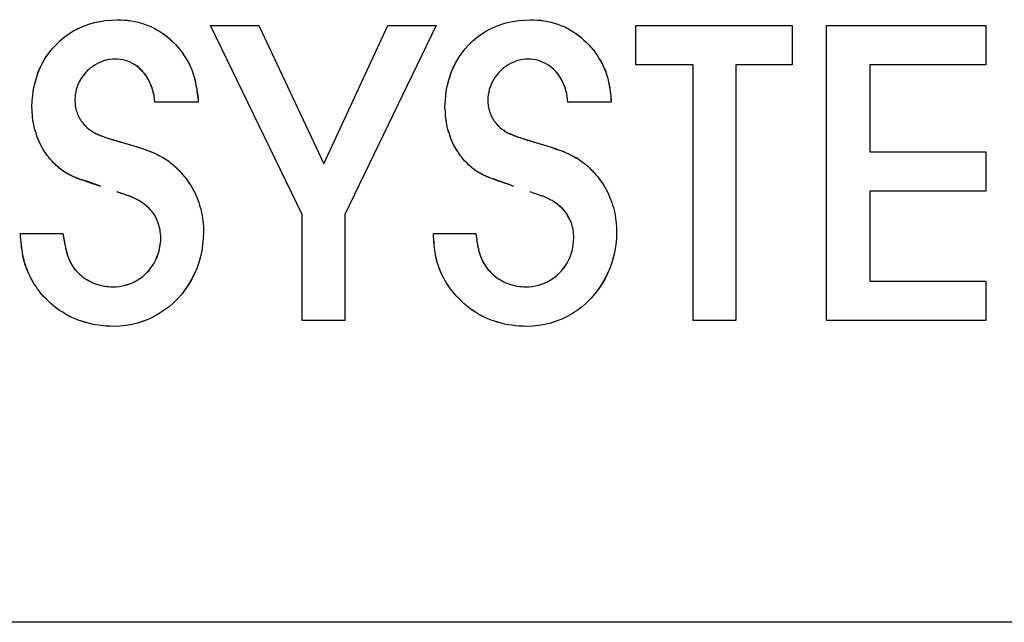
# Model space of a CAD drawing. Extents: x 1045 to 1651, y 1490 to 2391.
# Tile 5 of 11: x 1157.37 to 1164.18, y 2178.82 to 2182.99. Entities that reach past the tile are written whole.
import ezdxf

# ---------------------------------------------------------------- set-up
doc = ezdxf.new("R2010")
doc.units = 0
doc.layers.add('KF_SONA_5_FRONT', color=7, linetype='CONTINUOUS')

# ---------------------------------------------------------------- blocks, each defined once
blk = doc.blocks.new('KF_SONA_5_FRONT')
at = {"layer": 'KF_SONA_5_FRONT', "color": 179}
for p, q in [((81.8273, -99.5606), (81.1945, -98.2533)), ((81.1945, -98.2533), (81.5284, -98.2533)), ((81.1945, -98.2533), (81.5284, -98.2533)), ((81.8273, -99.5606), (81.1945, -98.2533)), ((81.5284, -98.2533), (81.9775, -99.2115)), ((81.5284, -98.2533), (81.9775, -99.2115)), ((81.9775, -99.2115), (82.4211, -98.2533)), ((81.9775, -99.2115), (82.4211, -98.2533)), ((82.7558, -98.2533), (82.1238, -99.5606)), ((82.7558, -98.2533), (82.1238, -99.5606)), ((82.4211, -98.2533), (82.7558, -98.2533)), ((82.4211, -98.2533), (82.7558, -98.2533)), ((84.1371, -98.5262), (84.1371, -98.2533)), ((84.1371, -98.2533), (85.2181, -98.2533)), ((84.1371, -98.2533), (85.2181, -98.2533)), ((84.1371, -98.5262), (84.1371, -98.2533)), ((85.2181, -98.2533), (85.2181, -98.5262)), ((85.2181, -98.2533), (85.2181, -98.5262)), ((85.4559, -98.2533), (86.5582, -98.2533)), ((85.4559, -100.2955), (85.4559, -98.2533)), ((85.4559, -98.2533), (86.5582, -98.2533)), ((85.4559, -100.2955), (85.4559, -98.2533)), ((86.5582, -98.2533), (86.5582, -98.5262)), ((86.5582, -98.2533), (86.5582, -98.5262)), ((84.532, -98.5262), (84.1371, -98.5262)), ((84.532, -98.5262), (84.1371, -98.5262)), ((84.532, -100.2955), (84.532, -98.5262)), ((84.532, -100.2955), (84.532, -98.5262)), ((84.8285, -98.5262), (84.8285, -100.2955)), ((85.2181, -98.5262), (84.8285, -98.5262)), ((84.8285, -98.5262), (84.8285, -100.2955)), ((85.2181, -98.5262), (84.8285, -98.5262)), ((86.5582, -98.5262), (85.754, -98.5262)), ((85.754, -98.5262), (85.754, -99.1284)), ((85.754, -98.5262), (85.754, -99.1284)), ((86.5582, -98.5262), (85.754, -98.5262)), ((81.1084, -98.7838), (80.8088, -98.7838)), ((81.1084, -98.7838), (80.8088, -98.7838)), ((83.9656, -98.7838), (83.666, -98.7838)), ((83.9656, -98.7838), (83.666, -98.7838)), ((85.754, -99.1284), (86.5582, -99.1284)), ((85.754, -99.1284), (86.5582, -99.1284)), ((86.5582, -99.1284), (86.5582, -99.4006)), ((86.5582, -99.1284), (86.5582, -99.4006)), ((86.5582, -99.4006), (85.754, -99.4006)), ((85.754, -99.4006), (85.754, -100.0226)), ((85.754, -99.4006), (85.754, -100.0226)), ((86.5582, -99.4006), (85.754, -99.4006)), ((81.8273, -100.2955), (81.8273, -99.5606)), ((81.8273, -100.2955), (81.8273, -99.5606)), ((82.1238, -99.5606), (82.1238, -100.2955)), ((82.1238, -99.5606), (82.1238, -100.2955)), ((79.8788, -99.6925), (80.1723, -99.6925)), ((79.8788, -99.6925), (80.1723, -99.6925)), ((82.7367, -99.6925), (83.0302, -99.6925)), ((82.7367, -99.6925), (83.0302, -99.6925)), ((85.754, -100.0226), (86.5582, -100.0226)), ((85.754, -100.0226), (86.5582, -100.0226)), ((86.5582, -100.0226), (86.5582, -100.2955)), ((86.5582, -100.0226), (86.5582, -100.2955)), ((82.1238, -100.2955), (81.8273, -100.2955)), ((82.1238, -100.2955), (81.8273, -100.2955)), ((84.8285, -100.2955), (84.532, -100.2955)), ((84.8285, -100.2955), (84.532, -100.2955)), ((86.5582, -100.2955), (85.4559, -100.2955)), ((86.5582, -100.2955), (85.4559, -100.2955)), ((90.9149, -102.3843), (69.249, -102.3843))]:
    blk.add_line(p, q, dxfattribs=at)
for points in [[(79.9581, -98.8174), (79.9604, -98.7755), (79.9634, -98.7343), (79.9695, -98.6931), (79.9779, -98.6542), (79.9886, -98.6161), (80.0008, -98.5788), (80.0168, -98.5422), (80.0335, -98.5086), (80.0526, -98.4751), (80.0747, -98.4438), (80.0983, -98.4141), (80.125, -98.3859), (80.1509, -98.3592), (80.1822, -98.3348), (80.2127, -98.312), (80.2455, -98.2906), (80.279, -98.2731), (80.3141, -98.2586), (80.3507, -98.2441), (80.3895, -98.2327), (80.4269, -98.2251), (80.4665, -98.219), (80.5077, -98.2152), (80.5489, -98.2129)], [(79.9581, -98.8174), (79.9604, -98.7755), (79.9634, -98.7358), (79.9695, -98.6962), (79.9771, -98.6565), (79.9886, -98.6177), (80, -98.5811), (80.0152, -98.5445), (80.0335, -98.5094), (80.0526, -98.4766), (80.0747, -98.4446), (80.0983, -98.4149), (80.125, -98.3859), (80.1509, -98.3592), (80.1822, -98.3348), (80.2127, -98.3112), (80.2462, -98.2906), (80.2798, -98.2731), (80.3156, -98.2571), (80.3522, -98.2441), (80.3903, -98.2327), (80.4292, -98.2251), (80.4681, -98.2182), (80.5077, -98.2152), (80.5489, -98.2129)], [(80.5489, -98.2129), (80.5733, -98.2144), (80.5984, -98.2152), (80.622, -98.2182), (80.6457, -98.2213), (80.6693, -98.2251), (80.6937, -98.2312), (80.715, -98.2373), (80.7379, -98.2441), (80.76, -98.2525), (80.7814, -98.2609), (80.8027, -98.2716), (80.8225, -98.2822), (80.8424, -98.2944), (80.8629, -98.3074), (80.8812, -98.3196), (80.8995, -98.3356), (80.9171, -98.3516), (80.9361, -98.3676), (80.9514, -98.3851), (80.9674, -98.4034), (80.9834, -98.4217), (80.9971, -98.4408), (81.0124, -98.4621), (81.0261, -98.4835)], [(80.5489, -98.2129), (80.5733, -98.2144), (80.5977, -98.2152), (80.622, -98.2174), (80.6449, -98.2213), (80.6693, -98.2251), (80.6922, -98.2312), (80.715, -98.2373), (80.7379, -98.2441), (80.76, -98.2525), (80.7814, -98.2609), (80.8027, -98.2716), (80.8225, -98.2822), (80.8439, -98.2944), (80.8637, -98.3074), (80.882, -98.3219), (80.9011, -98.3364), (80.9194, -98.3516), (80.9361, -98.3684), (80.9529, -98.3859), (80.9681, -98.4034), (80.9834, -98.4225), (80.9986, -98.4408), (81.0124, -98.4621), (81.0261, -98.4835)], [(82.8152, -98.8174), (82.8183, -98.7755), (82.8206, -98.7343), (82.8267, -98.6931), (82.8351, -98.6542), (82.8465, -98.6161), (82.8587, -98.5788), (82.8747, -98.5422), (82.8922, -98.5079), (82.9113, -98.4743), (82.9326, -98.4438), (82.9563, -98.4141), (82.9814, -98.3859), (83.0089, -98.3585), (83.0378, -98.3348), (83.0699, -98.312), (83.1019, -98.2906), (83.1362, -98.2731), (83.1712, -98.2586), (83.2086, -98.2441), (83.2452, -98.2327), (83.2848, -98.2251), (83.3237, -98.219), (83.3649, -98.2152), (83.406, -98.2129)], [(82.8152, -98.8174), (82.8183, -98.7755), (82.8206, -98.7358), (82.8267, -98.6962), (82.8351, -98.6565), (82.8465, -98.6177), (82.8587, -98.5811), (82.8724, -98.5445), (82.8907, -98.5094), (82.9113, -98.4751), (82.9326, -98.4446), (82.9563, -98.4141), (82.9814, -98.3859), (83.0089, -98.3585), (83.0378, -98.3333), (83.0706, -98.3112), (83.1019, -98.2906), (83.1362, -98.2731), (83.1728, -98.2571), (83.2094, -98.2441), (83.2467, -98.2327), (83.2856, -98.2251), (83.326, -98.2182), (83.3656, -98.2152), (83.406, -98.2129)], [(83.406, -98.2129), (83.4304, -98.2144), (83.4556, -98.2152), (83.4792, -98.2182), (83.5029, -98.2213), (83.5273, -98.2251), (83.5501, -98.2312), (83.573, -98.2373), (83.5951, -98.2441), (83.6172, -98.2525), (83.6378, -98.2609), (83.6591, -98.2716), (83.6805, -98.2822), (83.7003, -98.2944), (83.7201, -98.3074), (83.7384, -98.3196), (83.7575, -98.3356), (83.775, -98.3516), (83.7925, -98.3676), (83.8093, -98.3851), (83.8253, -98.4034), (83.8406, -98.4217), (83.855, -98.4408), (83.8711, -98.4621), (83.8833, -98.4835)], [(83.406, -98.2129), (83.4304, -98.2144), (83.4556, -98.2152), (83.4792, -98.2174), (83.5029, -98.2213), (83.5273, -98.2251), (83.5501, -98.2312), (83.573, -98.2373), (83.5951, -98.2441), (83.6172, -98.2525), (83.6393, -98.2609), (83.6599, -98.2716), (83.6812, -98.2822), (83.7003, -98.2944), (83.7209, -98.3074), (83.7392, -98.3219), (83.7575, -98.3364), (83.775, -98.3516), (83.7933, -98.3684), (83.8101, -98.3859), (83.8253, -98.4034), (83.8421, -98.4225), (83.855, -98.4408), (83.8711, -98.4621), (83.8833, -98.4835)], [(80.5336, -98.4865), (80.5153, -98.4873), (80.497, -98.4888), (80.4787, -98.4919), (80.4612, -98.4964), (80.4437, -98.5025), (80.4269, -98.5094), (80.4109, -98.5163), (80.3949, -98.5254), (80.3796, -98.5361), (80.3644, -98.5468), (80.3507, -98.5582), (80.3377, -98.5704), (80.3263, -98.5834), (80.3141, -98.5978), (80.3034, -98.6123), (80.2935, -98.6291), (80.2851, -98.6451), (80.2767, -98.6611), (80.2706, -98.6779), (80.2645, -98.6954), (80.2607, -98.7129), (80.2577, -98.7312), (80.2561, -98.7495), (80.2546, -98.7678)], [(80.5336, -98.4865), (80.5161, -98.4873), (80.497, -98.4888), (80.4795, -98.4919), (80.462, -98.4964), (80.4437, -98.5025), (80.4269, -98.5086), (80.4109, -98.5163), (80.3964, -98.5254), (80.3796, -98.5361), (80.3644, -98.5452), (80.3507, -98.5582), (80.3377, -98.5704), (80.3263, -98.5841), (80.3141, -98.5986), (80.3034, -98.6131), (80.2927, -98.6291), (80.2851, -98.6451), (80.2767, -98.6619), (80.2706, -98.6779), (80.2645, -98.6962), (80.2607, -98.7137), (80.2569, -98.732), (80.2561, -98.7495), (80.2546, -98.7678)], [(80.8088, -98.7838), (80.8065, -98.7625), (80.8035, -98.7419), (80.7997, -98.7229), (80.7943, -98.703), (80.7882, -98.6832), (80.7814, -98.6657), (80.7745, -98.6474), (80.7654, -98.6306), (80.7555, -98.6154), (80.7463, -98.5986), (80.7349, -98.5834), (80.7227, -98.5696), (80.7097, -98.5574), (80.6975, -98.5445), (80.6838, -98.533), (80.6685, -98.5239), (80.6541, -98.5155), (80.6373, -98.5079), (80.6213, -98.501), (80.6045, -98.4957), (80.587, -98.4911), (80.5702, -98.4888), (80.5511, -98.4865), (80.5336, -98.4865)], [(80.8088, -98.7838), (80.8065, -98.7633), (80.8035, -98.7434), (80.8004, -98.7244), (80.7951, -98.7046), (80.789, -98.6855), (80.7821, -98.668), (80.7745, -98.6504), (80.7661, -98.6329), (80.7577, -98.6161), (80.7478, -98.6009), (80.7364, -98.5864), (80.7242, -98.5712), (80.712, -98.5582), (80.6983, -98.5452), (80.6846, -98.5346), (80.6693, -98.5247), (80.6548, -98.5155), (80.6381, -98.5079), (80.6213, -98.501), (80.6045, -98.4957), (80.587, -98.4911), (80.5702, -98.4888), (80.5511, -98.4865), (80.5336, -98.4865)], [(81.0261, -98.4835), (81.0322, -98.4949), (81.0383, -98.5056), (81.0444, -98.5163), (81.0505, -98.5269), (81.055, -98.5384), (81.0589, -98.549), (81.0642, -98.5612), (81.068, -98.5727), (81.0718, -98.5841), (81.0764, -98.5963), (81.0794, -98.6077), (81.0832, -98.6192), (81.0863, -98.6329), (81.0878, -98.6451), (81.0916, -98.6581), (81.0932, -98.6695), (81.0962, -98.6825), (81.0985, -98.6969), (81.1, -98.7107), (81.1023, -98.7251), (81.1038, -98.7389), (81.1054, -98.7541), (81.1076, -98.7678), (81.1084, -98.7838)], [(81.0261, -98.4835), (81.0306, -98.4942), (81.036, -98.5025), (81.0413, -98.5117), (81.0459, -98.5201), (81.0512, -98.53), (81.055, -98.5399), (81.0589, -98.5483), (81.0634, -98.559), (81.0672, -98.5689), (81.0703, -98.5788), (81.0741, -98.5879), (81.0764, -98.5978), (81.0794, -98.6077), (81.0832, -98.6192), (81.0863, -98.6321), (81.0886, -98.6466), (81.0924, -98.6626), (81.0947, -98.6809), (81.0993, -98.6985), (81.1023, -98.7175), (81.1054, -98.7373), (81.1076, -98.7549), (81.1084, -98.7709), (81.1084, -98.7838)], [(83.3908, -98.4865), (83.3725, -98.4873), (83.355, -98.4888), (83.3367, -98.4919), (83.3191, -98.4964), (83.3016, -98.5025), (83.2848, -98.5094), (83.2681, -98.5163), (83.2521, -98.5254), (83.2368, -98.5361), (83.2223, -98.5468), (83.2086, -98.5582), (83.1964, -98.5704), (83.1834, -98.5841), (83.1712, -98.5986), (83.1606, -98.6123), (83.1514, -98.6291), (83.1423, -98.6451), (83.1347, -98.6611), (83.1286, -98.6779), (83.1225, -98.6962), (83.1186, -98.7129), (83.1141, -98.7312), (83.1125, -98.7495), (83.1125, -98.7678)], [(83.3908, -98.4865), (83.3725, -98.4873), (83.355, -98.4888), (83.3367, -98.4919), (83.3191, -98.4964), (83.3016, -98.5025), (83.2848, -98.5094), (83.2688, -98.5163), (83.2521, -98.5254), (83.2368, -98.5361), (83.2223, -98.5468), (83.2086, -98.5582), (83.1964, -98.5704), (83.1827, -98.5841), (83.1712, -98.5986), (83.1606, -98.6131), (83.1507, -98.6291), (83.1423, -98.6451), (83.1347, -98.6619), (83.1286, -98.6794), (83.1225, -98.6962), (83.1186, -98.7137), (83.1141, -98.732), (83.1125, -98.7495), (83.1125, -98.7678)], [(83.666, -98.7838), (83.6645, -98.7625), (83.6607, -98.7434), (83.6576, -98.7229), (83.6523, -98.703), (83.6462, -98.6832), (83.6408, -98.6657), (83.6317, -98.6474), (83.6233, -98.6321), (83.6142, -98.6154), (83.6035, -98.6001), (83.5936, -98.5841), (83.5814, -98.5704), (83.5677, -98.5582), (83.5555, -98.5452), (83.5425, -98.5361), (83.5273, -98.5247), (83.5105, -98.5163), (83.496, -98.5086), (83.4792, -98.5018), (83.4632, -98.4964), (83.4449, -98.4911), (83.4274, -98.4888), (83.4099, -98.4865), (83.3908, -98.4865)], [(83.666, -98.7838), (83.6645, -98.7633), (83.6607, -98.7434), (83.6576, -98.7244), (83.6523, -98.7046), (83.6469, -98.6855), (83.6408, -98.668), (83.634, -98.6504), (83.6241, -98.6329), (83.6149, -98.6169), (83.6058, -98.6009), (83.5943, -98.5864), (83.5821, -98.5712), (83.5707, -98.559), (83.5562, -98.5468), (83.5425, -98.5361), (83.5273, -98.5254), (83.512, -98.5163), (83.496, -98.5086), (83.4792, -98.5018), (83.4632, -98.4957), (83.4449, -98.4911), (83.4274, -98.4888), (83.4091, -98.4865), (83.3908, -98.4865)], [(83.8833, -98.4835), (83.8894, -98.4949), (83.8955, -98.5056), (83.9015, -98.5163), (83.9076, -98.5269), (83.913, -98.5384), (83.9176, -98.5498), (83.9229, -98.5612), (83.9275, -98.5734), (83.9305, -98.5841), (83.9351, -98.5963), (83.9389, -98.6085), (83.942, -98.6207), (83.945, -98.6329), (83.9473, -98.6451), (83.9511, -98.6581), (83.9526, -98.6703), (83.9557, -98.6832), (83.9572, -98.6969), (83.9587, -98.7107), (83.961, -98.7251), (83.9625, -98.7389), (83.9633, -98.7541), (83.9648, -98.7678), (83.9656, -98.7838)], [(83.8833, -98.4835), (83.8894, -98.4942), (83.8955, -98.5033), (83.9008, -98.5132), (83.9061, -98.5247), (83.9107, -98.5346), (83.9153, -98.5445), (83.9198, -98.5551), (83.9237, -98.5666), (83.9282, -98.5765), (83.932, -98.5879), (83.9351, -98.5986), (83.9389, -98.61), (83.942, -98.6207), (83.945, -98.6321), (83.9465, -98.6443), (83.9503, -98.6542), (83.9519, -98.6672), (83.9534, -98.6794), (83.9564, -98.6908), (83.9587, -98.7046), (83.9595, -98.7198), (83.9625, -98.7381), (83.9641, -98.7594), (83.9656, -98.7838)], [(80.2546, -98.7678), (80.2546, -98.7785), (80.2561, -98.7899), (80.2569, -98.7999), (80.2577, -98.8098), (80.2599, -98.8204), (80.2622, -98.8311), (80.2645, -98.841), (80.2683, -98.8517), (80.2706, -98.8601), (80.2752, -98.87), (80.279, -98.8807), (80.2828, -98.8883), (80.2874, -98.8974), (80.2935, -98.9066), (80.2996, -98.9157), (80.3049, -98.9233), (80.3118, -98.9325), (80.3186, -98.9401), (80.3255, -98.9462), (80.3331, -98.9538), (80.3407, -98.9615), (80.3484, -98.9676), (80.3568, -98.9737), (80.3644, -98.9782)], [(80.2546, -98.7678), (80.2546, -98.7785), (80.2561, -98.7892), (80.2569, -98.7999), (80.2577, -98.8098), (80.2599, -98.8204), (80.2622, -98.8311), (80.2645, -98.841), (80.2683, -98.8517), (80.2706, -98.8601), (80.2752, -98.87), (80.279, -98.8807), (80.2828, -98.8883), (80.2874, -98.8974), (80.2935, -98.9066), (80.2996, -98.9157), (80.3049, -98.9233), (80.3118, -98.9325), (80.3186, -98.9401), (80.3263, -98.9462), (80.3331, -98.9538), (80.3407, -98.9615), (80.3484, -98.9676), (80.3568, -98.9737), (80.3644, -98.9782)], [(83.1125, -98.7678), (83.1125, -98.7785), (83.1133, -98.7899), (83.1141, -98.7999), (83.1156, -98.8098), (83.1179, -98.8204), (83.1194, -98.8311), (83.1217, -98.841), (83.1255, -98.8517), (83.1286, -98.8601), (83.1331, -98.87), (83.1362, -98.8807), (83.1408, -98.8883), (83.1453, -98.8974), (83.1507, -98.9066), (83.1568, -98.9157), (83.1629, -98.9233), (83.1697, -98.931), (83.1758, -98.9386), (83.1827, -98.9462), (83.1895, -98.9538), (83.1979, -98.9615), (83.2056, -98.9676), (83.2139, -98.9737), (83.2223, -98.9782)], [(83.1125, -98.7678), (83.1125, -98.7785), (83.1133, -98.7892), (83.1141, -98.7999), (83.1156, -98.8098), (83.1179, -98.8204), (83.1194, -98.8311), (83.1217, -98.841), (83.1255, -98.8517), (83.1286, -98.8601), (83.1331, -98.87), (83.1362, -98.8807), (83.1408, -98.8883), (83.1453, -98.8974), (83.1507, -98.9066), (83.1568, -98.9157), (83.1629, -98.9233), (83.1697, -98.9325), (83.1758, -98.9401), (83.1827, -98.9462), (83.1911, -98.9538), (83.1979, -98.9615), (83.2056, -98.9676), (83.2139, -98.9737), (83.2223, -98.9782)], [(80.096, -99.1909), (80.0846, -99.1787), (80.0747, -99.165), (80.064, -99.1528), (80.0549, -99.1398), (80.0457, -99.1254), (80.0351, -99.1116), (80.029, -99.0972), (80.0213, -99.0827), (80.013, -99.0674), (80.0061, -99.0529), (80, -99.0369), (79.9931, -99.0202), (79.9886, -99.0042), (79.9832, -98.9889), (79.9786, -98.9721), (79.9741, -98.9554), (79.971, -98.9386), (79.9672, -98.9218), (79.9642, -98.9051), (79.9619, -98.8868), (79.9611, -98.87), (79.9604, -98.8532), (79.9596, -98.8349), (79.9581, -98.8174)], [(80.096, -99.1909), (80.0846, -99.1787), (80.0747, -99.165), (80.064, -99.1528), (80.0549, -99.1398), (80.0457, -99.1254), (80.0351, -99.1116), (80.0274, -99.0964), (80.0198, -99.0819), (80.013, -99.0667), (80.0061, -99.0507), (80, -99.0354), (79.9931, -99.0202), (79.9886, -99.0034), (79.9832, -98.9874), (79.9779, -98.9721), (79.9741, -98.9554), (79.9703, -98.9386), (79.9672, -98.9203), (79.9642, -98.9035), (79.9619, -98.8868), (79.9611, -98.87), (79.9604, -98.8525), (79.9596, -98.8349), (79.9581, -98.8174)], [(82.9517, -99.1909), (82.9426, -99.1787), (82.9319, -99.165), (82.9212, -99.1528), (82.9121, -99.1398), (82.9037, -99.1254), (82.8945, -99.1116), (82.8861, -99.0972), (82.8778, -99.0827), (82.8709, -99.0674), (82.864, -99.0529), (82.8572, -99.0369), (82.8511, -99.0202), (82.8465, -99.0042), (82.8412, -98.9889), (82.8358, -98.9721), (82.832, -98.9554), (82.8282, -98.9386), (82.8252, -98.9218), (82.8229, -98.9051), (82.8198, -98.8868), (82.8183, -98.87), (82.8183, -98.8532), (82.8175, -98.8349), (82.8152, -98.8174)], [(82.9517, -99.1909), (82.9426, -99.1787), (82.9319, -99.165), (82.9212, -99.1528), (82.9121, -99.1398), (82.9037, -99.1254), (82.8938, -99.1116), (82.8861, -99.0964), (82.8778, -99.0819), (82.8709, -99.0667), (82.8633, -99.0507), (82.8572, -99.0354), (82.8511, -99.0202), (82.8465, -99.0034), (82.8412, -98.9874), (82.8358, -98.9721), (82.832, -98.9554), (82.8282, -98.9386), (82.8252, -98.9203), (82.8229, -98.9035), (82.8198, -98.8868), (82.8183, -98.87), (82.8183, -98.8525), (82.8175, -98.8349), (82.8152, -98.8174)], [(80.3644, -98.9782), (80.3712, -98.9843), (80.3773, -98.9874), (80.3842, -98.992), (80.3903, -98.9958), (80.3972, -98.9981), (80.404, -99.0026), (80.4109, -99.0049), (80.4193, -99.0095), (80.4269, -99.0125), (80.4338, -99.0156), (80.4429, -99.0194), (80.452, -99.0217), (80.4612, -99.0255), (80.4703, -99.0293), (80.481, -99.0324), (80.4909, -99.0354), (80.5016, -99.0385), (80.513, -99.0423), (80.5252, -99.0461), (80.5367, -99.0491), (80.5504, -99.0529), (80.5633, -99.056), (80.5771, -99.0606), (80.5916, -99.0644)], [(80.3644, -98.9782), (80.372, -98.9843), (80.3781, -98.9874), (80.385, -98.992), (80.3911, -98.9958), (80.3987, -98.9996), (80.4063, -99.0034), (80.4139, -99.0064), (80.4216, -99.0103), (80.4292, -99.0133), (80.4376, -99.0179), (80.4467, -99.0202), (80.4559, -99.024), (80.465, -99.027), (80.4757, -99.0308), (80.4841, -99.0331), (80.4947, -99.0369), (80.5062, -99.0407), (80.5168, -99.043), (80.5283, -99.0468), (80.5405, -99.0499), (80.5527, -99.0537), (80.5649, -99.0583), (80.5786, -99.0606), (80.5916, -99.0644)], [(83.2223, -98.9782), (83.2284, -98.9828), (83.2345, -98.9874), (83.2406, -98.9904), (83.2467, -98.9935), (83.2543, -98.9973), (83.2612, -99.0003), (83.2681, -99.0034), (83.2757, -99.0064), (83.2833, -99.0103), (83.2917, -99.0133), (83.3001, -99.0171), (83.3085, -99.0194), (83.3184, -99.024), (83.3275, -99.0263), (83.3374, -99.0293), (83.3481, -99.0331), (83.3588, -99.0369), (83.371, -99.0407), (83.3832, -99.0446), (83.3946, -99.0476), (83.4076, -99.0507), (83.4213, -99.056), (83.435, -99.0606), (83.4495, -99.0644)], [(83.2223, -98.9782), (83.2284, -98.9843), (83.2345, -98.9874), (83.2421, -98.9904), (83.249, -98.995), (83.2559, -98.9981), (83.2627, -99.0019), (83.2711, -99.0049), (83.278, -99.0087), (83.2864, -99.0118), (83.2947, -99.0156), (83.3039, -99.0186), (83.313, -99.0209), (83.3214, -99.0255), (83.3313, -99.0285), (83.342, -99.0316), (83.3519, -99.0346), (83.3641, -99.0385), (83.3733, -99.0415), (83.3862, -99.0461), (83.3984, -99.0491), (83.4099, -99.0529), (83.4228, -99.056), (83.4358, -99.0606), (83.4495, -99.0644)], [(80.5916, -99.0644), (80.6159, -99.0712), (80.6403, -99.0781), (80.6632, -99.085), (80.6861, -99.0926), (80.7074, -99.0994), (80.7272, -99.1063), (80.7478, -99.1132), (80.7654, -99.1216), (80.7844, -99.1284), (80.8012, -99.1353), (80.8172, -99.1421), (80.8347, -99.1513), (80.85, -99.1589), (80.8637, -99.1673), (80.8782, -99.1757), (80.8927, -99.1848), (80.9041, -99.1932), (80.9171, -99.2039), (80.9308, -99.2138), (80.943, -99.2252), (80.9552, -99.2351), (80.9666, -99.2481), (80.9788, -99.2603), (80.9895, -99.2733)], [(80.5916, -99.0644), (80.6312, -99.0766), (80.6632, -99.0872), (80.6914, -99.0949), (80.7143, -99.1025), (80.7356, -99.1101), (80.7532, -99.117), (80.7707, -99.1223), (80.7867, -99.1299), (80.8012, -99.1353), (80.8172, -99.1421), (80.8317, -99.1498), (80.8462, -99.1574), (80.8591, -99.1642), (80.8736, -99.1726), (80.8858, -99.181), (80.8988, -99.1886), (80.9102, -99.1978), (80.9224, -99.2077), (80.9346, -99.2176), (80.9453, -99.2268), (80.9567, -99.2382), (80.9674, -99.2489), (80.9788, -99.2611), (80.9895, -99.2733)], [(83.4495, -99.0644), (83.4739, -99.0712), (83.4983, -99.0796), (83.5212, -99.0872), (83.5433, -99.0933), (83.5646, -99.1002), (83.5852, -99.1071), (83.6035, -99.1139), (83.6233, -99.1216), (83.6416, -99.1284), (83.6591, -99.136), (83.6767, -99.1429), (83.6919, -99.152), (83.7072, -99.1597), (83.7216, -99.1681), (83.7361, -99.1764), (83.7498, -99.1848), (83.7628, -99.194), (83.775, -99.2039), (83.788, -99.2138), (83.8009, -99.2252), (83.8131, -99.2351), (83.8246, -99.2481), (83.836, -99.2603), (83.8474, -99.2733)], [(83.4495, -99.0644), (83.4891, -99.0766), (83.5212, -99.0872), (83.5494, -99.0956), (83.5722, -99.104), (83.592, -99.1109), (83.6111, -99.117), (83.6286, -99.1238), (83.6439, -99.1299), (83.6591, -99.136), (83.6744, -99.1429), (83.6889, -99.1513), (83.7033, -99.1574), (83.7171, -99.165), (83.7316, -99.1726), (83.7437, -99.1818), (83.7567, -99.1894), (83.7681, -99.1985), (83.7803, -99.2077), (83.7918, -99.2176), (83.8032, -99.2275), (83.8146, -99.2382), (83.8253, -99.2489), (83.8368, -99.2611), (83.8474, -99.2733)], [(80.436, -99.3685), (80.4002, -99.3556), (80.3697, -99.3464), (80.3446, -99.3365), (80.3225, -99.3289), (80.3042, -99.3236), (80.2874, -99.3175), (80.2721, -99.3114), (80.2599, -99.306), (80.2477, -99.2999), (80.2363, -99.2954), (80.2256, -99.29), (80.2142, -99.2847), (80.2051, -99.2794), (80.1944, -99.274), (80.1852, -99.2687), (80.1768, -99.2626), (80.1677, -99.2565), (80.1601, -99.2504), (80.1509, -99.2435), (80.1433, -99.2367), (80.1342, -99.2283), (80.1242, -99.2191), (80.1105, -99.2062), (80.096, -99.1909)], [(80.436, -99.3685), (80.4033, -99.3548), (80.3751, -99.3434), (80.3507, -99.3358), (80.3293, -99.3289), (80.311, -99.3236), (80.2942, -99.3182), (80.2775, -99.3129), (80.2638, -99.3068), (80.2493, -99.3022), (80.2355, -99.2961), (80.2226, -99.2893), (80.2104, -99.2816), (80.1967, -99.2748), (80.1845, -99.2679), (80.1738, -99.2611), (80.1639, -99.2542), (80.1547, -99.2473), (80.1471, -99.2405), (80.141, -99.2344), (80.1334, -99.2275), (80.1265, -99.2214), (80.1189, -99.2138), (80.1082, -99.2039), (80.096, -99.1909)], [(83.2925, -99.3685), (83.2574, -99.3548), (83.2277, -99.3449), (83.2017, -99.3358), (83.1796, -99.3274), (83.1621, -99.3205), (83.1453, -99.3144), (83.1301, -99.3098), (83.1179, -99.3037), (83.1049, -99.2984), (83.0935, -99.2946), (83.0836, -99.2893), (83.0721, -99.2839), (83.0615, -99.2786), (83.0531, -99.2733), (83.0424, -99.2679), (83.0333, -99.2618), (83.0256, -99.2565), (83.018, -99.2504), (83.0089, -99.2435), (83.0005, -99.2367), (82.9913, -99.2283), (82.9799, -99.2191), (82.9685, -99.2062), (82.9517, -99.1909)], [(83.2925, -99.3685), (83.2597, -99.3541), (83.2322, -99.3434), (83.2078, -99.335), (83.1865, -99.3274), (83.1682, -99.322), (83.1507, -99.3152), (83.1347, -99.3114), (83.1209, -99.306), (83.1064, -99.2999), (83.0927, -99.2946), (83.079, -99.2885), (83.066, -99.2809), (83.0538, -99.274), (83.0417, -99.2672), (83.0302, -99.2603), (83.0203, -99.2527), (83.0119, -99.2458), (83.0043, -99.2397), (82.9974, -99.2336), (82.9906, -99.2275), (82.9837, -99.2207), (82.9753, -99.213), (82.9662, -99.2031), (82.9517, -99.1909)], [(80.9895, -99.2733), (81.0017, -99.2862), (81.0139, -99.3007), (81.0261, -99.3152), (81.036, -99.3297), (81.0467, -99.3464), (81.0573, -99.3609), (81.0672, -99.3769), (81.0764, -99.3929), (81.0848, -99.4089), (81.0924, -99.4265), (81.0993, -99.4433), (81.1061, -99.4608), (81.1122, -99.4783), (81.1176, -99.4959), (81.1229, -99.5134), (81.1282, -99.5309), (81.1313, -99.5492), (81.1351, -99.5683), (81.1389, -99.5873), (81.1412, -99.6064), (81.1435, -99.6254), (81.1442, -99.6445), (81.145, -99.6636), (81.145, -99.6834)], [(80.9895, -99.2733), (81.0017, -99.2862), (81.0139, -99.3007), (81.0261, -99.3144), (81.036, -99.3297), (81.0467, -99.3449), (81.0573, -99.3609), (81.0672, -99.3769), (81.0764, -99.3929), (81.0848, -99.4089), (81.0924, -99.4265), (81.0993, -99.4433), (81.1061, -99.4608), (81.1122, -99.4783), (81.1176, -99.4966), (81.1229, -99.5141), (81.1282, -99.5324), (81.132, -99.55), (81.1351, -99.5683), (81.1389, -99.5873), (81.1412, -99.6064), (81.1435, -99.6254), (81.1442, -99.6445), (81.145, -99.6643), (81.145, -99.6834)], [(83.8474, -99.2733), (83.8604, -99.2862), (83.8726, -99.3007), (83.8833, -99.3152), (83.8939, -99.3297), (83.9054, -99.3464), (83.9153, -99.3609), (83.9244, -99.3769), (83.9328, -99.3929), (83.942, -99.4089), (83.9503, -99.4265), (83.9572, -99.4433), (83.9633, -99.4608), (83.9702, -99.4783), (83.9747, -99.4959), (83.9808, -99.5134), (83.9854, -99.5309), (83.99, -99.5492), (83.993, -99.5683), (83.9961, -99.5873), (83.9976, -99.6064), (83.9999, -99.6254), (84.0022, -99.6445), (84.0022, -99.6636), (84.0022, -99.6834)], [(83.8474, -99.2733), (83.8604, -99.2862), (83.8726, -99.3007), (83.8833, -99.3144), (83.8939, -99.3297), (83.9054, -99.3449), (83.9153, -99.3609), (83.9244, -99.3769), (83.9328, -99.3929), (83.942, -99.4089), (83.9503, -99.4265), (83.9572, -99.4433), (83.9641, -99.4608), (83.9702, -99.4783), (83.9747, -99.4966), (83.9808, -99.5141), (83.9854, -99.5324), (83.99, -99.55), (83.993, -99.5683), (83.9961, -99.5873), (83.9976, -99.6064), (83.9999, -99.6254), (84.0022, -99.6445), (84.0022, -99.6643), (84.0022, -99.6834)], [(80.6861, -99.4608), (80.68, -99.4562), (80.6746, -99.4539), (80.6708, -99.4509), (80.6655, -99.4493), (80.6602, -99.4463), (80.6563, -99.444), (80.651, -99.4417), (80.648, -99.4402), (80.6434, -99.4379), (80.6381, -99.4364), (80.6335, -99.4349), (80.6281, -99.4333), (80.6228, -99.4318), (80.6182, -99.4288), (80.6121, -99.4272), (80.6076, -99.425), (80.5999, -99.4227), (80.5938, -99.4211), (80.587, -99.4189), (80.5801, -99.4166), (80.5717, -99.4143), (80.5633, -99.4112), (80.5557, -99.4074), (80.5451, -99.4051)], [(80.6861, -99.4608), (80.6807, -99.457), (80.6769, -99.4539), (80.6716, -99.4516), (80.6685, -99.4501), (80.664, -99.4478), (80.6602, -99.4463), (80.6571, -99.444), (80.6518, -99.4433), (80.6495, -99.441), (80.6449, -99.4394), (80.6411, -99.4379), (80.6373, -99.4356), (80.6335, -99.4341), (80.6281, -99.4333), (80.6228, -99.4318), (80.6159, -99.4288), (80.6114, -99.4265), (80.6045, -99.4242), (80.5969, -99.4211), (80.587, -99.4189), (80.5786, -99.4166), (80.5687, -99.412), (80.5572, -99.4089), (80.5451, -99.4051)], [(83.544, -99.4608), (83.5379, -99.4562), (83.5318, -99.4539), (83.5273, -99.4509), (83.5219, -99.4493), (83.5181, -99.4463), (83.5135, -99.444), (83.509, -99.4417), (83.5036, -99.4402), (83.4998, -99.4379), (83.4952, -99.4356), (83.4914, -99.4341), (83.4861, -99.4333), (83.4807, -99.4318), (83.4747, -99.4288), (83.4701, -99.4272), (83.464, -99.425), (83.4579, -99.4227), (83.451, -99.4211), (83.4442, -99.4189), (83.4365, -99.4166), (83.4289, -99.4143), (83.4213, -99.4112), (83.4121, -99.4074), (83.403, -99.4051)], [(83.544, -99.4608), (83.5379, -99.4562), (83.5333, -99.4539), (83.5273, -99.4509), (83.5219, -99.4493), (83.5181, -99.4463), (83.5135, -99.444), (83.509, -99.4417), (83.5036, -99.4402), (83.4998, -99.4379), (83.4952, -99.4356), (83.4907, -99.4341), (83.4853, -99.4326), (83.48, -99.4318), (83.4747, -99.4288), (83.4701, -99.4272), (83.4632, -99.425), (83.4579, -99.4227), (83.451, -99.4211), (83.4442, -99.4181), (83.4358, -99.4166), (83.4289, -99.4128), (83.4213, -99.4112), (83.4121, -99.4074), (83.403, -99.4051)], [(80.85, -99.723), (80.8492, -99.7093), (80.8477, -99.6948), (80.8462, -99.6819), (80.8446, -99.6666), (80.8416, -99.6544), (80.8385, -99.6415), (80.8347, -99.6285), (80.8302, -99.6155), (80.8248, -99.6026), (80.821, -99.5911), (80.8149, -99.5789), (80.8073, -99.5683), (80.8004, -99.5568), (80.7928, -99.5462), (80.7844, -99.5363), (80.776, -99.5263), (80.7661, -99.5157), (80.7555, -99.5073), (80.7463, -99.4981), (80.7349, -99.4905), (80.7234, -99.4806), (80.712, -99.4745), (80.6998, -99.4654), (80.6861, -99.4608)], [(80.85, -99.723), (80.8492, -99.7093), (80.8477, -99.6948), (80.8462, -99.6819), (80.8446, -99.6689), (80.8416, -99.6544), (80.8385, -99.6415), (80.8347, -99.6285), (80.8302, -99.6155), (80.8248, -99.6026), (80.821, -99.5911), (80.8149, -99.5789), (80.8073, -99.5675), (80.8004, -99.5561), (80.7928, -99.5462), (80.7844, -99.5355), (80.7745, -99.5256), (80.7654, -99.5157), (80.7555, -99.5065), (80.7455, -99.4981), (80.7349, -99.4898), (80.7227, -99.4806), (80.712, -99.473), (80.6983, -99.4654), (80.6861, -99.4608)], [(83.7064, -99.723), (83.7064, -99.7093), (83.7056, -99.6948), (83.7041, -99.6819), (83.7026, -99.6666), (83.6995, -99.6544), (83.6957, -99.6415), (83.6927, -99.6285), (83.6881, -99.6155), (83.6828, -99.6026), (83.6782, -99.5911), (83.6713, -99.5789), (83.6652, -99.5683), (83.6576, -99.5568), (83.6492, -99.5462), (83.6424, -99.5363), (83.634, -99.5263), (83.6233, -99.5157), (83.6134, -99.5073), (83.6027, -99.4981), (83.592, -99.4905), (83.5814, -99.4806), (83.5692, -99.4745), (83.5562, -99.4654), (83.544, -99.4608)], [(83.7064, -99.723), (83.7064, -99.7093), (83.7056, -99.6948), (83.7041, -99.6819), (83.7026, -99.6689), (83.6995, -99.6544), (83.6957, -99.6415), (83.6927, -99.6285), (83.6881, -99.6155), (83.6828, -99.6026), (83.6782, -99.5911), (83.6713, -99.5789), (83.6645, -99.5683), (83.6576, -99.5561), (83.6492, -99.5462), (83.6416, -99.5355), (83.634, -99.5256), (83.6233, -99.5157), (83.6134, -99.5065), (83.6027, -99.4981), (83.592, -99.4898), (83.5799, -99.4806), (83.5677, -99.4745), (83.5562, -99.4654), (83.544, -99.4608)], [(80.0076, -100.0905), (79.9969, -100.076), (79.9863, -100.0607), (79.9764, -100.0455), (79.9672, -100.031), (79.9596, -100.0165), (79.9504, -100.002), (79.9428, -99.9868), (79.936, -99.9723), (79.9299, -99.9571), (79.9245, -99.9418), (79.9184, -99.9266), (79.9131, -99.9098), (79.9078, -99.8945), (79.9039, -99.8778), (79.9001, -99.861), (79.8963, -99.8442), (79.8925, -99.8267), (79.8902, -99.8092), (79.8879, -99.7909), (79.8849, -99.7726), (79.8834, -99.7543), (79.8811, -99.7337), (79.8795, -99.7131), (79.8788, -99.6925)], [(80.0076, -100.0905), (79.9969, -100.076), (79.9863, -100.0607), (79.9764, -100.0455), (79.9672, -100.0318), (79.9596, -100.0165), (79.9497, -100.002), (79.9428, -99.9868), (79.936, -99.9723), (79.9291, -99.9571), (79.9238, -99.9418), (79.9177, -99.9266), (79.9123, -99.9098), (79.907, -99.893), (79.9032, -99.8778), (79.8986, -99.8595), (79.8956, -99.8427), (79.8925, -99.8259), (79.8902, -99.8076), (79.8864, -99.7901), (79.8849, -99.7718), (79.8834, -99.752), (79.8811, -99.7337), (79.8795, -99.7124), (79.8788, -99.6925)], [(80.1723, -99.6925), (80.1768, -99.7131), (80.1791, -99.7322), (80.1829, -99.7451), (80.1845, -99.7581), (80.1868, -99.7695), (80.189, -99.7787), (80.1906, -99.7871), (80.1913, -99.7962), (80.1944, -99.8046), (80.1959, -99.813), (80.1974, -99.8198), (80.1997, -99.8275), (80.2012, -99.8343), (80.2035, -99.8427), (80.2058, -99.8488), (80.2081, -99.8564), (80.2112, -99.8641), (80.2134, -99.8702), (80.2173, -99.8762), (80.2195, -99.8839), (80.2226, -99.89), (80.2256, -99.8961), (80.2294, -99.9037), (80.234, -99.9098)], [(80.1723, -99.6925), (80.1746, -99.7085), (80.1776, -99.723), (80.1791, -99.7367), (80.1829, -99.7497), (80.1845, -99.7611), (80.1868, -99.7718), (80.189, -99.781), (80.1906, -99.7909), (80.1929, -99.8008), (80.1944, -99.8084), (80.1967, -99.816), (80.199, -99.8252), (80.2005, -99.8328), (80.2028, -99.8389), (80.2051, -99.8458), (80.2073, -99.8549), (80.2112, -99.861), (80.2134, -99.8671), (80.2157, -99.8762), (80.2188, -99.8823), (80.2226, -99.8884), (80.2256, -99.8961), (80.2294, -99.9037), (80.234, -99.9098)], [(80.5184, -100.0623), (80.5412, -100.0623), (80.5633, -100.0592), (80.5855, -100.0562), (80.6076, -100.0508), (80.6274, -100.044), (80.648, -100.0363), (80.667, -100.0272), (80.6861, -100.0165), (80.7044, -100.0051), (80.7227, -99.9929), (80.7379, -99.9792), (80.7532, -99.9639), (80.7669, -99.9479), (80.7814, -99.9311), (80.7936, -99.9128), (80.805, -99.8945), (80.8157, -99.8762), (80.8233, -99.8549), (80.8317, -99.8343), (80.8378, -99.8137), (80.8416, -99.7916), (80.8454, -99.7695), (80.8492, -99.7459), (80.85, -99.723)], [(80.5184, -100.0623), (80.5405, -100.0623), (80.5633, -100.06), (80.5855, -100.0562), (80.606, -100.0508), (80.6266, -100.044), (80.648, -100.0371), (80.667, -100.028), (80.6861, -100.0165), (80.7044, -100.0051), (80.7227, -99.9929), (80.7379, -99.9792), (80.7532, -99.9639), (80.7692, -99.9479), (80.7814, -99.9296), (80.7936, -99.9128), (80.8058, -99.8945), (80.8157, -99.8747), (80.8241, -99.8549), (80.8317, -99.8336), (80.8378, -99.813), (80.8424, -99.7909), (80.8462, -99.7688), (80.8492, -99.7459), (80.85, -99.723)], [(81.145, -99.6834), (81.1435, -99.7276), (81.1389, -99.7703), (81.1336, -99.813), (81.1244, -99.8549), (81.1122, -99.8945), (81.0985, -99.9342), (81.081, -99.9731), (81.0627, -100.0097), (81.0413, -100.0455), (81.0177, -100.0798), (80.9941, -100.1126), (80.9666, -100.1431), (80.9376, -100.172), (80.9072, -100.1995), (80.8736, -100.2239), (80.8393, -100.246), (80.8035, -100.2666), (80.7669, -100.2849), (80.7295, -100.2993), (80.6899, -100.3131), (80.6495, -100.323), (80.6083, -100.3298), (80.5656, -100.3336), (80.5237, -100.3359)], [(81.145, -99.6834), (81.1435, -99.7268), (81.1389, -99.7695), (81.1336, -99.8122), (81.1244, -99.8519), (81.1122, -99.893), (81.0985, -99.9342), (81.0817, -99.9708), (81.0634, -100.0089), (81.0428, -100.0447), (81.0192, -100.079), (80.9941, -100.1126), (80.9666, -100.1431), (80.9376, -100.172), (80.9072, -100.1995), (80.8736, -100.2239), (80.8393, -100.2467), (80.8035, -100.2673), (80.7661, -100.2849), (80.7288, -100.3009), (80.6884, -100.3131), (80.6487, -100.323), (80.6076, -100.3298), (80.5656, -100.3336), (80.5237, -100.3359)], [(82.8648, -100.0905), (82.8541, -100.076), (82.8434, -100.0607), (82.8343, -100.0455), (82.8236, -100.031), (82.8145, -100.0165), (82.8069, -100.002), (82.7985, -99.9868), (82.7916, -99.9723), (82.7847, -99.9571), (82.7794, -99.9418), (82.7726, -99.9266), (82.768, -99.9098), (82.7626, -99.8945), (82.7588, -99.8778), (82.755, -99.861), (82.7504, -99.8442), (82.7482, -99.8267), (82.7459, -99.8084), (82.7436, -99.7909), (82.7405, -99.7726), (82.7398, -99.7543), (82.739, -99.7337), (82.7367, -99.7131), (82.7367, -99.6925)], [(82.8648, -100.0905), (82.8541, -100.076), (82.8434, -100.0607), (82.8343, -100.0455), (82.8236, -100.031), (82.8145, -100.0165), (82.8069, -100.002), (82.7985, -99.9868), (82.7916, -99.9708), (82.7847, -99.9571), (82.7787, -99.9418), (82.7726, -99.925), (82.768, -99.9098), (82.7626, -99.893), (82.7573, -99.8762), (82.755, -99.8595), (82.7504, -99.8427), (82.7482, -99.8259), (82.7459, -99.8076), (82.7436, -99.7901), (82.7405, -99.7703), (82.739, -99.752), (82.739, -99.7329), (82.7367, -99.7124), (82.7367, -99.6925)], [(83.0302, -99.6925), (83.0325, -99.7131), (83.0356, -99.7299), (83.0363, -99.7451), (83.0378, -99.7581), (83.0409, -99.7695), (83.0424, -99.7787), (83.0432, -99.7871), (83.0447, -99.7954), (83.0478, -99.8038), (83.0493, -99.813), (83.0508, -99.8198), (83.0538, -99.8275), (83.0554, -99.8343), (83.0584, -99.8427), (83.0607, -99.8488), (83.0638, -99.8564), (83.066, -99.8625), (83.0683, -99.8702), (83.0721, -99.8762), (83.076, -99.8823), (83.0782, -99.8884), (83.0836, -99.8961), (83.0866, -99.9037), (83.0904, -99.9098)], [(83.0302, -99.6925), (83.0325, -99.7093), (83.0333, -99.7223), (83.0356, -99.7337), (83.0363, -99.7421), (83.0371, -99.7505), (83.0378, -99.7573), (83.0409, -99.7657), (83.0417, -99.7726), (83.0424, -99.7802), (83.0439, -99.7901), (83.047, -99.7977), (83.0485, -99.8076), (83.05, -99.816), (83.0538, -99.8267), (83.0561, -99.8366), (83.0592, -99.8458), (83.0622, -99.8534), (83.0653, -99.861), (83.0683, -99.8702), (83.0729, -99.8778), (83.0767, -99.8839), (83.0805, -99.893), (83.0851, -99.9006), (83.0904, -99.9098)], [(83.3748, -100.0623), (83.3984, -100.0623), (83.4198, -100.0592), (83.4419, -100.0562), (83.4632, -100.0501), (83.4846, -100.044), (83.5051, -100.0363), (83.5242, -100.0272), (83.5433, -100.0165), (83.5608, -100.0051), (83.5791, -99.9929), (83.5951, -99.9784), (83.6111, -99.9639), (83.6248, -99.9479), (83.6378, -99.9311), (83.6515, -99.9128), (83.6629, -99.8945), (83.6721, -99.8762), (83.6812, -99.8549), (83.6881, -99.8343), (83.695, -99.8137), (83.7003, -99.7916), (83.7033, -99.7695), (83.7056, -99.7459), (83.7064, -99.723)], [(83.3748, -100.0623), (83.3984, -100.0623), (83.419, -100.0592), (83.4411, -100.0562), (83.4632, -100.0508), (83.4846, -100.044), (83.5036, -100.0371), (83.5242, -100.028), (83.5433, -100.0165), (83.5608, -100.0051), (83.5791, -99.9929), (83.5951, -99.9784), (83.6111, -99.9639), (83.6248, -99.9479), (83.6393, -99.9296), (83.6515, -99.9128), (83.6629, -99.8945), (83.6736, -99.8747), (83.6812, -99.8549), (83.6889, -99.8336), (83.695, -99.813), (83.7003, -99.7909), (83.7033, -99.7688), (83.7056, -99.7459), (83.7064, -99.723)], [(84.0022, -99.6834), (84.0014, -99.7276), (83.9968, -99.7703), (83.99, -99.8137), (83.9808, -99.8549), (83.9702, -99.8945), (83.9564, -99.9357), (83.9389, -99.9731), (83.9198, -100.0097), (83.8993, -100.0455), (83.8764, -100.0798), (83.8512, -100.1133), (83.8246, -100.1438), (83.7948, -100.172), (83.7643, -100.1995), (83.7316, -100.2239), (83.6972, -100.246), (83.6607, -100.2673), (83.6241, -100.2849), (83.5859, -100.3009), (83.5478, -100.3131), (83.5074, -100.323), (83.4655, -100.3298), (83.4236, -100.3336), (83.3809, -100.3359)], [(84.0022, -99.6834), (84.0014, -99.7268), (83.9968, -99.7695), (83.9915, -99.8122), (83.9816, -99.8519), (83.9709, -99.893), (83.9564, -99.9342), (83.9397, -99.9708), (83.9214, -100.0089), (83.9, -100.0447), (83.8779, -100.079), (83.8512, -100.1126), (83.8246, -100.1431), (83.7956, -100.172), (83.7643, -100.1995), (83.7316, -100.2239), (83.6972, -100.2467), (83.6607, -100.2673), (83.6241, -100.2856), (83.5852, -100.3009), (83.5455, -100.3131), (83.5059, -100.323), (83.4647, -100.3298), (83.4236, -100.3336), (83.3809, -100.3359)], [(80.234, -99.9098), (80.2409, -99.922), (80.2485, -99.9327), (80.2569, -99.9418), (80.2653, -99.9525), (80.276, -99.9632), (80.2851, -99.9723), (80.2958, -99.9814), (80.3064, -99.9906), (80.3179, -99.999), (80.3286, -100.0058), (80.3407, -100.0142), (80.3545, -100.0211), (80.3674, -100.0272), (80.3789, -100.0333), (80.3926, -100.0394), (80.4063, -100.0432), (80.42, -100.0485), (80.433, -100.0508), (80.4475, -100.0554), (80.4612, -100.0569), (80.4757, -100.06), (80.4894, -100.0607), (80.5046, -100.0623), (80.5184, -100.0623)], [(80.234, -99.9098), (80.2409, -99.922), (80.2485, -99.9327), (80.2569, -99.9433), (80.2653, -99.9525), (80.276, -99.9632), (80.2851, -99.9723), (80.2958, -99.9814), (80.3064, -99.9906), (80.3179, -99.999), (80.3293, -100.0074), (80.3415, -100.0142), (80.3545, -100.0211), (80.3674, -100.028), (80.3796, -100.0341), (80.3926, -100.0394), (80.4063, -100.044), (80.42, -100.0485), (80.4338, -100.0516), (80.4482, -100.0554), (80.462, -100.0584), (80.4764, -100.06), (80.4902, -100.0607), (80.5046, -100.0623), (80.5184, -100.0623)], [(83.0904, -99.9098), (83.0973, -99.922), (83.1057, -99.9327), (83.1141, -99.9418), (83.1232, -99.9525), (83.1331, -99.9632), (83.1423, -99.9723), (83.1522, -99.9814), (83.1636, -99.9906), (83.1751, -99.999), (83.1865, -100.0058), (83.1987, -100.0142), (83.2109, -100.0211), (83.2231, -100.0272), (83.2368, -100.0333), (83.2498, -100.0394), (83.2635, -100.0432), (83.2772, -100.0485), (83.2902, -100.0508), (83.3039, -100.0554), (83.3191, -100.0569), (83.3329, -100.06), (83.3473, -100.0607), (83.3603, -100.0623), (83.3748, -100.0623)], [(83.0904, -99.9098), (83.0973, -99.922), (83.1057, -99.9327), (83.1141, -99.9433), (83.1232, -99.9525), (83.1331, -99.9632), (83.1423, -99.9723), (83.1522, -99.9814), (83.1644, -99.9906), (83.1751, -99.999), (83.1865, -100.0074), (83.1987, -100.0142), (83.2116, -100.0211), (83.2231, -100.028), (83.2368, -100.0341), (83.2498, -100.0394), (83.2635, -100.044), (83.2772, -100.0485), (83.2909, -100.0516), (83.3054, -100.0554), (83.3191, -100.0584), (83.3329, -100.06), (83.3473, -100.0607), (83.3603, -100.0623), (83.3748, -100.0623)], [(80.5237, -100.3359), (80.4985, -100.3352), (80.4719, -100.3336), (80.4475, -100.3314), (80.4216, -100.3283), (80.3972, -100.3245), (80.372, -100.3199), (80.3484, -100.3146), (80.3255, -100.3077), (80.3019, -100.3009), (80.2775, -100.2925), (80.2561, -100.2841), (80.234, -100.2734), (80.2119, -100.2627), (80.1906, -100.2505), (80.1708, -100.2384), (80.1494, -100.2254), (80.1296, -100.2117), (80.1105, -100.1964), (80.0915, -100.1804), (80.0747, -100.1644), (80.0564, -100.1461), (80.0396, -100.1286), (80.0229, -100.111), (80.0076, -100.0905)], [(80.5237, -100.3359), (80.4993, -100.3352), (80.4726, -100.3336), (80.4482, -100.3314), (80.4216, -100.3283), (80.3979, -100.3245), (80.3735, -100.3207), (80.3499, -100.3146), (80.3263, -100.3085), (80.3019, -100.3009), (80.279, -100.2925), (80.2569, -100.2841), (80.2348, -100.2734), (80.2127, -100.2627), (80.1906, -100.2505), (80.1708, -100.2384), (80.1494, -100.2254), (80.1296, -100.2117), (80.1105, -100.1964), (80.0915, -100.1804), (80.0747, -100.1636), (80.0564, -100.1461), (80.0389, -100.1286), (80.0229, -100.111), (80.0076, -100.0905)], [(83.3809, -100.3359), (83.3557, -100.3352), (83.3298, -100.3336), (83.3039, -100.3314), (83.2795, -100.3283), (83.2543, -100.3245), (83.2292, -100.3199), (83.2056, -100.3146), (83.1812, -100.3077), (83.1583, -100.3009), (83.1354, -100.2925), (83.1125, -100.2841), (83.0904, -100.2734), (83.0683, -100.2627), (83.0478, -100.2505), (83.0272, -100.2384), (83.0066, -100.2239), (82.9868, -100.2117), (82.9685, -100.1949), (82.9494, -100.1804), (82.9319, -100.1636), (82.9136, -100.1461), (82.8976, -100.1286), (82.8808, -100.111), (82.8648, -100.0905)], [(83.3809, -100.3359), (83.3557, -100.3352), (83.3306, -100.3336), (83.3054, -100.3314), (83.2795, -100.3283), (83.2559, -100.3245), (83.2307, -100.3207), (83.2063, -100.3146), (83.1827, -100.3085), (83.159, -100.3009), (83.1362, -100.2925), (83.1133, -100.2841), (83.0912, -100.2734), (83.0699, -100.2627), (83.0485, -100.2505), (83.0272, -100.2384), (83.0066, -100.2254), (82.9868, -100.2117), (82.9685, -100.1964), (82.9494, -100.1804), (82.9319, -100.1636), (82.9136, -100.1461), (82.8976, -100.1286), (82.8808, -100.111), (82.8648, -100.0905)]]:
    blk.add_lwpolyline(points, dxfattribs=at)

msp = doc.modelspace()

# ---------------------------------------------------------------- block references
at = {"layer": 'KF_SONA_5_FRONT'}
msp.add_blockref('KF_SONA_5_FRONT', (1077.4967, 2281.2075), dxfattribs=at)

doc.saveas('drawing.dxf')
